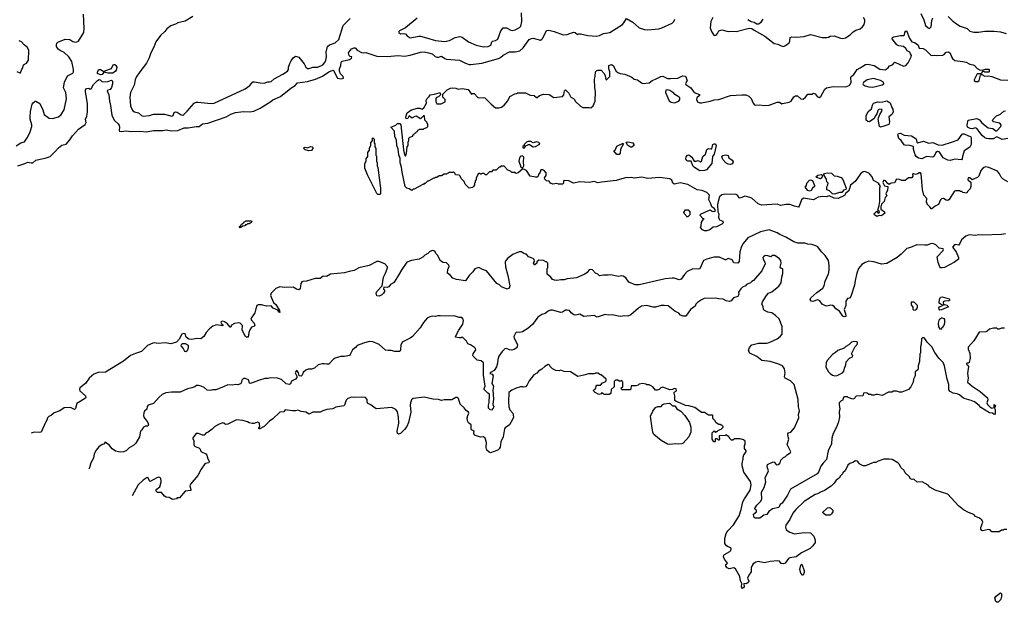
# Model space of a CAD drawing. Extents: x 1966327 to 2147849, y 395140 to 552178.
# Tile 3 of 256: x 1992530 to 2005002, y 433988 to 441366. Entities that reach past the tile are written whole.
import ezdxf

# ---------------------------------------------------------------- set-up
doc = ezdxf.new("R2010")
doc.units = 0

msp = doc.modelspace()

# ---------------------------------------------------------------- linework, layer by layer
at = {"layer": '0CON20XD'}
for points in [[(1992485, 439771), (1992544, 439805), (1992590, 439820), (1992625, 439871), (1992658, 439935), (1992684, 440015), (1992685, 440035), (1992665, 440105), (1992661, 440135), (1992668, 440205), (1992690, 440295), (1992699, 440315), (1992725, 440334), (1992735, 440333), (1992784, 440305), (1992825, 440225), (1992841, 440165), (1992905, 440120), (1992945, 440116), (1993023, 440137), (1993056, 440165), (1993094, 440225), (1993123, 440365), (1993114, 440445), (1993085, 440505), (1993096, 440575), (1993135, 440657), (1993205, 440690), (1993211, 440705), (1993212, 440735), (1993189, 440835), (1993154, 440895), (1993095, 440950), (1993042, 440975), (1993016, 440995), (1992996, 441025), (1992995, 441050), (1993002, 441068), (1993015, 441081), (1993105, 441120), (1993164, 441114), (1993205, 441091), (1993235, 441082), (1993256, 441084), (1993275, 441096), (1993341, 441205), (1993349, 441255), (1993340, 441435)], [(1994722, 441408), (1994625, 441348), (1994535, 441327), (1994505, 441310), (1994445, 441290), (1994395, 441250), (1994370, 441215), (1994315, 441166), (1994254, 441086), (1994230, 441020), (1994190, 440945), (1994172, 440885), (1994135, 440814), (1994052, 440708), (1994005, 440637), (1993991, 440605), (1993981, 440539), (1993936, 440445), (1993926, 440385), (1993934, 440275), (1993954, 440225), (1993965, 440213), (1993985, 440201), (1994035, 440185), (1994072, 440152), (1994094, 440146), (1994175, 440155), (1994225, 440168), (1994305, 440171), (1994365, 440169), (1994456, 440144), (1994474, 440155), (1994485, 440191), (1994505, 440199), (1994525, 440196), (1994575, 440161), (1994595, 440157), (1994611, 440165), (1994653, 440207), (1994740, 440310), (1994765, 440322), (1994786, 440324), (1994955, 440304), (1994995, 440308), (1995388, 440492), (1995445, 440534), (1995485, 440578), (1995505, 440581), (1995575, 440566), (1995625, 440563), (1995675, 440578), (1995695, 440578), (1995715, 440585), (1995752, 440618), (1995863, 440675), (1995923, 440715), (1995935, 440735), (1995936, 440765), (1995950, 440810), (1995968, 440845), (1995995, 440884), (1996024, 440904), (1996055, 440898), (1996065, 440890), (1996135, 440807), (1996155, 440765), (1996175, 440750), (1996195, 440750), (1996245, 440766), (1996305, 440765), (1996371, 440795), (1996396, 440824), (1996409, 440855), (1996415, 440895), (1996413, 440957), (1996430, 441025), (1996455, 441048), (1996526, 441074), (1996572, 441115), (1996628, 441295), (1996715, 441380)], [(1996447, 440705), (1996495, 440726), (1996504, 440724), (1996555, 440628), (1996604, 440616), (1996632, 440625), (1996629, 440645), (1996595, 440680), (1996580, 440715), (1996579, 440745), (1996596, 440785), (1996602, 440828), (1996615, 440842), (1996708, 440862), (1996735, 440880), (1996738, 440898), (1996715, 440902), (1996705, 440912), (1996697, 440945), (1996735, 440998), (1996765, 441012), (1996781, 441011), (1996805, 440980), (1996860, 440950), (1996885, 440946), (1996915, 440952), (1997053, 440903), (1997185, 440901), (1997325, 440911), (1997406, 440906), (1997475, 440917), (1997605, 440955), (1997655, 440958), (1997707, 440947), (1997755, 440932), (1997792, 440902), (1997815, 440893), (1997835, 440892), (1997875, 440904), (1997915, 440875), (1997935, 440868), (1998102, 440855), (1998175, 440816), (1998225, 440799), (1998245, 440797), (1998385, 440817), (1998595, 440875), (1998622, 440888), (1998655, 440918), (1998735, 440959), (1998805, 440959), (1998866, 440974), (1998908, 441012), (1998985, 441115), (1999011, 441129), (1999035, 441133), (1999125, 441109), (1999145, 441119), (1999157, 441133), (1999205, 441230), (1999232, 441232), (1999298, 441218), (1999415, 441176), (1999465, 441177), (1999545, 441209), (1999564, 441204), (1999595, 441178), (1999613, 441187), (1999635, 441189), (1999725, 441168), (1999835, 441159), (1999875, 441168), (1999925, 441192), (2000007, 441203), (2000165, 441307), (2000184, 441326), (2000215, 441381), (2000296, 441335), (2000376, 441265), (2000443, 441243), (2000485, 441239), (2000625, 441251), (2000665, 441262), (2000795, 441323), (2000815, 441344), (2000830, 441375)], [(1997564, 441386), (1997415, 441262), (1997343, 441225), (1997334, 441215), (1997334, 441205), (1997355, 441188), (1997395, 441191), (1997415, 441186), (1997440, 441160), (1997475, 441135), (1997585, 441159), (1997609, 441159), (1997685, 441136), (1997795, 441102), (1997915, 441089), (1997975, 441103), (1998045, 441142), (1998106, 441154), (1998135, 441145), (1998217, 441087), (1998312, 441042), (1998403, 441023), (1998465, 441026), (1998499, 441045), (1998509, 441085), (1998517, 441093), (1998558, 441102), (1998585, 441119), (1998625, 441225), (1998655, 441264), (1998695, 441264), (1998750, 441235), (1998775, 441231), (1998805, 441237), (1998863, 441267), (1998876, 441285), (1998891, 441345), (1998888, 441455)], [(2001308, 441395), (2001284, 441345), (2001278, 441262), (2001291, 441215), (2001321, 441171), (2001335, 441166), (2001350, 441170), (2001369, 441191), (2001384, 441226), (2001425, 441237), (2001505, 441216), (2001555, 441222), (2001605, 441218), (2001772, 441258), (2001805, 441255), (2001835, 441235), (2001968, 441158), (2002085, 441063), (2002135, 441056), (2002175, 441034), (2002205, 441029), (2002232, 441038), (2002275, 441075), (2002287, 441095), (2002288, 441142), (2002309, 441151), (2002365, 441146), (2002465, 441154), (2002545, 441181), (2002695, 441142), (2002755, 441139), (2002776, 441144), (2002795, 441159), (2002845, 441164), (2002925, 441131), (2002955, 441129), (2002992, 441138), (2003050, 441175), (2003088, 441212), (2003122, 441235), (2003175, 441251), (2003206, 441274), (2003228, 441305), (2003237, 441343), (2003236, 441366), (2003219, 441395)], [(2001755, 441369), (2001795, 441344), (2001834, 441334), (2001865, 441316), (2001890, 441315), (2001923, 441337), (2001947, 441373)], [(2003944, 441446), (2003981, 441365), (2004004, 441295), (2004035, 441262), (2004055, 441256), (2004074, 441276), (2004084, 441355), (2004095, 441390)], [(2004291, 441405), (2004339, 441355), (2004382, 441322), (2004443, 441283), (2004532, 441255), (2004565, 441221), (2004615, 441208), (2004675, 441208), (2004755, 441223), (2004875, 441222), (2004955, 441212), (2005027, 441193)], [(1997958, 439422), (1997945, 439420), (1997935, 439410), (1997905, 439410), (1997875, 439390), (1997845, 439390), (1997815, 439370), (1997795, 439370), (1997785, 439360), (1997775, 439360), (1997705, 439320), (1997695, 439320), (1997665, 439290), (1997655, 439290), (1997645, 439280), (1997635, 439280), (1997525, 439220), (1997515, 439220), (1997497, 439203), (1997464, 439224), (1997435, 439235), (1997412, 439255), (1997373, 439435), (1997367, 439497), (1997351, 439555), (1997348, 439608), (1997332, 439655), (1997326, 439726), (1997307, 439775), (1997303, 439845), (1997283, 439885), (1997278, 439955), (1997230, 440005), (1997295, 440030), (1997315, 440050), (1997345, 440050), (1997357, 440037), (1997393, 439717), (1997403, 439653), (1997415, 439640), (1997430, 439675), (1997440, 439755), (1997450, 439775), (1997450, 439815), (1997460, 439835), (1997460, 439865), (1997472, 439878), (1997508, 439892), (1997512, 439908), (1997528, 439912), (1997532, 439928), (1997548, 439932), (1997552, 439948), (1997568, 439952), (1997572, 439968), (1997585, 439970), (1997595, 439980), (1997645, 439980), (1997655, 439990), (1997688, 440002), (1997700, 440015), (1997700, 440045), (1997690, 440055), (1997688, 440068), (1997660, 440095), (1997658, 440148), (1997645, 440150), (1997605, 440110), (1997554, 440144), (1997535, 440141), (1997505, 440122), (1997495, 440122), (1997465, 440150), (1997448, 440115), (1997425, 440110), (1997420, 440135), (1997440, 440185), (1997485, 440222), (1997565, 440248), (1997597, 440247), (1997628, 440232), (1997648, 440252), (1997682, 440308), (1997680, 440345), (1997688, 440365), (1997716, 440394), (1997728, 440415), (1997785, 440422), (1997845, 440442), (1997855, 440440), (1997860, 440415), (1997835, 440390), (1997811, 440379), (1997803, 440367), (1997800, 440325), (1997815, 440300), (1997867, 440303), (1997920, 440325), (1997920, 440355), (1997890, 440385), (1997890, 440425), (1997945, 440477), (1997985, 440498), (1998015, 440502), (1998055, 440500), (1998085, 440488), (1998135, 440497), (1998212, 440482), (1998252, 440422), (1998265, 440430), (1998285, 440430), (1998335, 440383), (1998355, 440378), (1998405, 440382), (1998420, 440375), (1998500, 440295), (1998555, 440250), (1998605, 440250), (1998635, 440260), (1998666, 440284), (1998715, 440340), (1998740, 440395), (1998803, 440427), (1998825, 440430), (1998835, 440440), (1998935, 440440), (1998995, 440409), (1999045, 440407), (1999075, 440382), (1999085, 440380), (1999115, 440407), (1999165, 440422), (1999237, 440417), (1999295, 440380), (1999405, 440392), (1999422, 440415), (1999432, 440465), (1999445, 440480), (1999486, 440436), (1999512, 440385), (1999545, 440370), (1999557, 440357), (1999564, 440334), (1999635, 440272), (1999665, 440253), (1999745, 440256), (1999765, 440250), (1999795, 440275), (1999818, 440335), (1999825, 440455), (1999815, 440505), (1999810, 440615), (1999821, 440645), (1999824, 440705), (1999835, 440720), (1999855, 440728), (1999896, 440726), (1999934, 440685), (1999948, 440655), (1999955, 440610), (1999965, 440604), (2000003, 440647), (2000004, 440705), (1999992, 440745), (1999992, 440785), (2000025, 440799), (2000048, 440788), (2000085, 440716), (2000105, 440696), (2000135, 440684), (2000195, 440676), (2000285, 440638), (2000315, 440614), (2000355, 440604), (2000405, 440566), (2000425, 440559), (2000502, 440568), (2000540, 440595), (2000585, 440612), (2000651, 440649), (2000675, 440650), (2000735, 440620), (2000775, 440620), (2000866, 440624), (2000925, 440656), (2000962, 440652), (2000983, 440595), (2000965, 440560), (2000967, 440545), (2001033, 440503), (2001075, 440444), (2001139, 440419), (2001142, 440405), (2001106, 440375), (2001102, 440355), (2001117, 440327), (2001145, 440314), (2001167, 440313), (2001275, 440334), (2001325, 440352), (2001385, 440357), (2001535, 440407), (2001676, 440416), (2001726, 440416), (2001765, 440398), (2001795, 440368), (2001819, 440309), (2001837, 440287), (2001855, 440282), (2001905, 440288), (2001958, 440278), (2002025, 440285), (2002125, 440321), (2002155, 440322), (2002185, 440300), (2002194, 440306), (2002275, 440320), (2002300, 440335), (2002335, 440388), (2002357, 440403), (2002381, 440401), (2002424, 440364), (2002455, 440362), (2002484, 440385), (2002515, 440423), (2002565, 440423), (2002585, 440438), (2002605, 440428), (2002633, 440393), (2002655, 440383), (2002678, 440395), (2002728, 440485), (2002748, 440502), (2002835, 440519), (2002995, 440518), (2003035, 440532), (2003048, 440545), (2003062, 440575), (2003058, 440635), (2003062, 440645), (2003096, 440674), (2003136, 440734), (2003175, 440756), (2003245, 440800), (2003275, 440804), (2003352, 440785), (2003425, 440741), (2003493, 440733), (2003530, 440755), (2003549, 440781), (2003587, 440795), (2003615, 440828), (2003725, 440778), (2003756, 440785), (2003785, 440819), (2003823, 440895), (2003824, 440915), (2003815, 440934), (2003804, 440954), (2003773, 440973), (2003755, 441000), (2003726, 441026), (2003665, 441036), (2003639, 441049), (2003582, 441125), (2003585, 441139), (2003602, 441148), (2003685, 441166), (2003725, 441166), (2003736, 441175), (2003740, 441205), (2003754, 441226), (2003765, 441220), (2003798, 441135), (2003829, 441085), (2003865, 441077), (2003887, 441065), (2003909, 441045), (2003925, 441007), (2003975, 441001), (2004004, 440985), (2004075, 440914), (2004115, 440917), (2004145, 440911), (2004222, 440918), (2004238, 440925), (2004266, 440955), (2004295, 440958), (2004315, 440944), (2004331, 440895), (2004344, 440875), (2004375, 440849), (2004475, 440838), (2004517, 440827), (2004565, 440804), (2004606, 440796), (2004624, 440785), (2004658, 440748), (2004695, 440727), (2004735, 440730), (2004765, 440742), (2004805, 440740), (2004810, 440735), (2004810, 440705), (2004805, 440702), (2004755, 440700), (2004745, 440710), (2004725, 440710), (2004708, 440682), (2004668, 440682), (2004655, 440672), (2004620, 440605), (2004620, 440595), (2004635, 440582), (2004665, 440583), (2004684, 440595), (2004698, 440662), (2004705, 440672), (2004715, 440673), (2004755, 440652), (2004795, 440657), (2004845, 440646), (2004955, 440606), (2005045, 440602)], [(1992495, 440712), (1992533, 440693), (1992540, 440695), (1992558, 440742), (1992570, 440755), (1992578, 440795), (1992615, 440818), (1992642, 440855), (1992648, 440975), (1992630, 441015), (1992588, 441048), (1992555, 441088), (1992525, 441098)], [(1993555, 440670), (1993518, 440685), (1993515, 440708), (1993533, 440737), (1993555, 440736), (1993595, 440710), (1993620, 440725), (1993692, 440748), (1993715, 440793), (1993725, 440800), (1993735, 440800), (1993750, 440785), (1993759, 440765), (1993752, 440728), (1993744, 440716), (1993710, 440690), (1993645, 440689), (1993595, 440700), (1993575, 440674), (1993555, 440670)], [(1992506, 439515), (1992595, 439545), (1992635, 439562), (1992675, 439552), (1992695, 439554), (1992735, 439586), (1992865, 439616), (1992915, 439636), (1992985, 439701), (1993020, 439745), (1993065, 439777), (1993118, 439792), (1993167, 439843), (1993199, 439895), (1993275, 439980), (1993360, 440040), (1993372, 440065), (1993364, 440105), (1993381, 440145), (1993391, 440195), (1993391, 440305), (1993362, 440452), (1993363, 440477), (1993375, 440494), (1993405, 440500), (1993425, 440488), (1993435, 440490), (1993464, 440546), (1993514, 440596), (1993535, 440608), (1993548, 440605), (1993575, 440578), (1993645, 440583), (1993695, 440602), (1993705, 440590), (1993706, 440556), (1993694, 440506), (1993677, 440483), (1993646, 440474), (1993637, 440465), (1993661, 440415), (1993666, 440335), (1993681, 440281), (1993699, 440159), (1993729, 440095), (1993778, 440048), (1993791, 440025), (1993796, 440005), (1993790, 439965), (1993795, 439954), (1993815, 439951), (1993885, 439960), (1993935, 439952), (1994055, 439956), (1994135, 439948), (1994225, 439962), (1994345, 439964), (1994385, 439971), (1994455, 439960), (1994535, 439962), (1994615, 439998), (1994665, 439995), (1994765, 440014), (1994805, 440012), (1994844, 440046), (1994915, 440056), (1995147, 440135), (1995205, 440171), (1995265, 440192), (1995365, 440204), (1995445, 440199), (1995495, 440206), (1995575, 440246), (1995710, 440330), (1995735, 440352), (1995835, 440392), (1995965, 440501), (1996019, 440535), (1996049, 440565), (1996175, 440582), (1996276, 440614), (1996365, 440651), (1996447, 440705)], [(2003335, 440513), (2003455, 440541), (2003474, 440555), (2003473, 440575), (2003435, 440598), (2003345, 440620), (2003265, 440604), (2003218, 440572), (2003208, 440555), (2003213, 440545), (2003240, 440530), (2003284, 440516), (2003335, 440513)], [(2000825, 440315), (2000881, 440335), (2000892, 440355), (2000890, 440375), (2000872, 440395), (2000829, 440419), (2000815, 440437), (2000765, 440470), (2000735, 440478), (2000714, 440476), (2000711, 440445), (2000758, 440338), (2000783, 440323), (2000825, 440315)], [(2003435, 440007), (2003422, 440015), (2003405, 440105), (2003406, 440125), (2003423, 440167), (2003456, 440215), (2003449, 440229), (2003425, 440234), (2003403, 440225), (2003387, 440173), (2003365, 440145), (2003355, 440115), (2003295, 440072), (2003275, 440076), (2003252, 440092), (2003252, 440148), (2003278, 440205), (2003321, 440239), (2003331, 440285), (2003345, 440308), (2003395, 440328), (2003425, 440322), (2003465, 440325), (2003515, 440340), (2003556, 440315), (2003575, 440255), (2003589, 440235), (2003592, 440195), (2003575, 440167), (2003539, 440135), (2003548, 440072), (2003541, 440039), (2003465, 440012), (2003435, 440007)], [(2004975, 439849), (2004905, 439882), (2004862, 439858), (2004805, 439856), (2004775, 439862), (2004755, 439870), (2004719, 439899), (2004655, 439989), (2004635, 439997), (2004595, 439985), (2004569, 439989), (2004537, 440007), (2004531, 440035), (2004545, 440095), (2004655, 440114), (2004687, 440097), (2004715, 440061), (2004797, 439997), (2004857, 439987), (2004895, 439961), (2004905, 439961), (2004958, 440015), (2004962, 440035), (2004943, 440055), (2004864, 440074), (2004854, 440085), (2004860, 440105), (2004901, 440149), (2004955, 440171), (2004995, 440208), (2005015, 440212)], [(1997095, 439154), (1997065, 439154), (1997052, 439165), (1996935, 439400), (1996900, 439485), (1996900, 439545), (1996920, 439575), (1996920, 439605), (1996940, 439635), (1996940, 439685), (1996960, 439715), (1996960, 439745), (1996980, 439775), (1996980, 439805), (1997000, 439835), (1997000, 439865), (1997005, 439870), (1997020, 439855), (1997020, 439805), (1997030, 439795), (1997030, 439755), (1997040, 439735), (1997040, 439655), (1997050, 439635), (1997050, 439575), (1997060, 439555), (1997060, 439515), (1997068, 439495), (1997100, 439235), (1997102, 439165), (1997095, 439154)], [(2004315, 439584), (2004285, 439586), (2004227, 439617), (2004195, 439673), (2004175, 439691), (2004155, 439696), (2004135, 439684), (2004112, 439638), (2004095, 439626), (2004015, 439632), (2003955, 439604), (2003915, 439613), (2003886, 439635), (2003874, 439655), (2003852, 439725), (2003850, 439760), (2003805, 439775), (2003745, 439777), (2003732, 439782), (2003695, 439836), (2003665, 439864), (2003651, 439909), (2003660, 439925), (2003685, 439928), (2003735, 439905), (2003826, 439896), (2003885, 439856), (2003894, 439814), (2003905, 439809), (2003978, 439828), (2004045, 439804), (2004095, 439811), (2004165, 439781), (2004215, 439779), (2004345, 439819), (2004415, 439844), (2004468, 439915), (2004478, 439922), (2004495, 439923), (2004576, 439885), (2004582, 439865), (2004583, 439785), (2004566, 439754), (2004493, 439705), (2004470, 439635), (2004467, 439603), (2004459, 439591), (2004375, 439600), (2004315, 439584)], [(2005045, 439861), (2004975, 439849)], [(1996187, 439707), (1996148, 439718), (1996130, 439735), (1996130, 439745), (1996145, 439752), (1996175, 439742), (1996215, 439760), (1996235, 439758), (1996248, 439745), (1996225, 439708), (1996187, 439707)], [(1998925, 439742), (1998942, 439768), (1998973, 439787), (1998987, 439787), (1999035, 439758), (1999065, 439760), (1999110, 439785), (1999117, 439797), (1999105, 439810), (1999078, 439818), (1999035, 439808), (1999005, 439822), (1998968, 439822), (1998950, 439815), (1998920, 439785), (1998918, 439772), (1998905, 439760), (1998905, 439742), (1998925, 439742)], [(2000095, 439658), (2000054, 439705), (2000076, 439724), (2000092, 439765), (2000175, 439803), (2000180, 439795), (2000142, 439725), (2000137, 439675), (2000125, 439660), (2000095, 439658)], [(2000285, 439751), (2000265, 439754), (2000229, 439779), (2000212, 439815), (2000235, 439819), (2000297, 439805), (2000310, 439785), (2000310, 439775), (2000285, 439751)], [(2001145, 439452), (2001076, 439495), (2001057, 439517), (2001035, 439575), (2000993, 439573), (2000975, 439583), (2000968, 439605), (2000970, 439630), (2000989, 439651), (2001005, 439653), (2001042, 439625), (2001073, 439575), (2001097, 439573), (2001125, 439583), (2001155, 439568), (2001165, 439575), (2001185, 439635), (2001215, 439665), (2001235, 439724), (2001255, 439736), (2001285, 439729), (2001295, 439732), (2001308, 439785), (2001325, 439796), (2001345, 439796), (2001354, 439775), (2001326, 439665), (2001305, 439635), (2001296, 439545), (2001228, 439465), (2001205, 439455), (2001145, 439452)], [(1998905, 439490), (1998917, 439515), (1998910, 439565), (1998917, 439625), (1998905, 439640), (1998895, 439642), (1998870, 439635), (1998870, 439625), (1998860, 439615), (1998852, 439575), (1998878, 439505), (1998895, 439490), (1998905, 439490)], [(2001535, 439534), (2001505, 439535), (2001475, 439555), (2001436, 439595), (2001425, 439636), (2001436, 439645), (2001475, 439654), (2001505, 439647), (2001514, 439615), (2001556, 439586), (2001567, 439565), (2001557, 439543), (2001535, 439534)], [(2005045, 439312), (2004985, 439348), (2004961, 439371), (2004940, 439415), (2004915, 439449), (2004805, 439495), (2004765, 439501), (2004735, 439489), (2004704, 439455), (2004678, 439385), (2004665, 439372), (2004595, 439337), (2004565, 439364), (2004544, 439365), (2004539, 439349), (2004544, 439334), (2004577, 439307), (2004576, 439255), (2004567, 439223), (2004535, 439190), (2004525, 439170), (2004478, 439178), (2004465, 439190), (2004445, 439190), (2004435, 439200), (2004385, 439198), (2004365, 439190), (2004305, 439088), (2004285, 439078), (2004263, 439083), (2004232, 439102), (2004205, 439098), (2004192, 439085), (2004166, 439024), (2004124, 439006), (2004085, 438972), (2004075, 438970), (2004060, 438995), (2004025, 439030), (2004023, 439043), (2004018, 439055), (2004022, 439102), (2003984, 439145), (2003966, 439215), (2003947, 439415), (2003942, 439425), (2003925, 439428), (2003905, 439414), (2003875, 439404), (2003856, 439416), (2003845, 439416), (2003839, 439405), (2003842, 439385), (2003830, 439365), (2003788, 439362), (2003745, 439332), (2003705, 439328), (2003674, 439344), (2003635, 439348), (2003609, 439301), (2003567, 439295), (2003545, 439281), (2003525, 439291), (2003495, 439327), (2003485, 439332), (2003472, 439328), (2003463, 439305), (2003484, 439264), (2003528, 439255), (2003523, 439205), (2003502, 439165), (2003512, 439135), (2003491, 439115), (2003480, 439065), (2003448, 439032), (2003436, 438995), (2003439, 438969), (2003482, 438935), (2003487, 438915), (2003445, 438882), (2003415, 438886), (2003385, 438874), (2003356, 438895), (2003354, 438905), (2003362, 438918), (2003385, 438942), (2003405, 438917), (2003421, 438925), (2003416, 438946), (2003398, 438955), (2003415, 439012), (2003426, 439066), (2003423, 439145), (2003427, 439243), (2003432, 439255), (2003406, 439296), (2003345, 439330), (2003328, 439378), (2003299, 439409), (2003285, 439422), (2003235, 439443), (2003215, 439438), (2003180, 439415), (2003111, 439319), (2003055, 439270), (2003031, 439199), (2002995, 439168), (2002979, 439141), (2002897, 439103), (2002845, 439106), (2002785, 439134), (2002745, 439125), (2002705, 439129), (2002645, 439119), (2002585, 439086), (2002458, 439105), (2002432, 439085), (2002405, 439003), (2002395, 438992), (2002345, 439003), (2002285, 439025), (2002235, 439026), (2002165, 439015), (2002125, 439031), (2001925, 439018), (2001885, 439034), (2001805, 439105), (2001765, 439121), (2001715, 439132), (2001658, 439108), (2001645, 439112), (2001623, 439145), (2001605, 439154), (2001465, 439158), (2001425, 439150), (2001396, 439125), (2001378, 439065), (2001370, 439025), (2001371, 438935), (2001387, 438907), (2001383, 438865), (2001391, 438841), (2001395, 438834), (2001437, 438817), (2001441, 438795), (2001425, 438779), (2001358, 438745), (2001315, 438739), (2001270, 438705), (2001232, 438692), (2001205, 438694), (2001178, 438705), (2001152, 438735), (2001163, 438757), (2001166, 438804), (2001190, 438840), (2001200, 438845), (2001185, 438850), (2001150, 438885), (2001152, 438905), (2001275, 438957), (2001300, 438940), (2001324, 438936), (2001338, 438942), (2001342, 438955), (2001327, 438977), (2001295, 438998), (2001286, 439035), (2001261, 439085), (2001266, 439145), (2001235, 439177), (2001175, 439205), (2001113, 439213), (2000995, 439278), (2000895, 439299), (2000824, 439284), (2000805, 439296), (2000789, 439335), (2000765, 439353), (2000635, 439368), (2000485, 439357), (2000405, 439373), (2000315, 439359), (2000285, 439368), (2000245, 439363), (2000217, 439367), (2000085, 439328), (1999898, 439308), (1999855, 439301), (1999805, 439316), (1999745, 439303), (1999625, 439314), (1999546, 439296), (1999485, 439327), (1999425, 439330), (1999420, 439325), (1999420, 439295), (1999405, 439282), (1999355, 439283), (1999335, 439292), (1999285, 439284), (1999252, 439295), (1999235, 439320), (1999205, 439327), (1999183, 439345), (1999177, 439365), (1999198, 439395), (1999200, 439425), (1999172, 439455), (1999155, 439464), (1999132, 439465), (1999124, 439435), (1999103, 439405), (1999098, 439385), (1999085, 439373), (1999065, 439372), (1998996, 439386), (1998948, 439458), (1998925, 439470), (1998898, 439472), (1998845, 439428), (1998815, 439420), (1998805, 439430), (1998762, 439432), (1998745, 439450), (1998715, 439460), (1998665, 439510), (1998625, 439510), (1998615, 439500), (1998605, 439500), (1998565, 439460), (1998525, 439460), (1998505, 439440), (1998482, 439438), (1998445, 439400), (1998432, 439402), (1998415, 439420), (1998385, 439420), (1998375, 439410), (1998365, 439410), (1998355, 439420), (1998342, 439418), (1998310, 439365), (1998310, 439335), (1998300, 439325), (1998300, 439305), (1998290, 439295), (1998290, 439275), (1998278, 439255), (1998265, 439243), (1998225, 439232), (1998172, 439282), (1998158, 439318), (1998120, 439355), (1998110, 439385), (1998098, 439398), (1998052, 439402), (1998048, 439418), (1998025, 439440), (1998015, 439430), (1997965, 439430), (1997958, 439422)], [(2002675, 439353), (2002626, 439366), (2002616, 439375), (2002641, 439399), (2002688, 439408), (2002699, 439395), (2002690, 439365), (2002675, 439353)], [(2002845, 439157), (2002825, 439163), (2002789, 439199), (2002753, 439213), (2002752, 439248), (2002767, 439275), (2002769, 439295), (2002754, 439315), (2002750, 439345), (2002718, 439395), (2002715, 439405), (2002723, 439417), (2002757, 439427), (2002813, 439423), (2002845, 439388), (2002885, 439385), (2002936, 439366), (2002955, 439344), (2002999, 439235), (2002995, 439216), (2002964, 439206), (2002945, 439176), (2002915, 439179), (2002865, 439163), (2002845, 439157)], [(2002535, 439197), (2002515, 439205), (2002480, 439245), (2002494, 439266), (2002502, 439295), (2002535, 439335), (2002545, 439338), (2002571, 439331), (2002599, 439265), (2002597, 439253), (2002573, 439235), (2002555, 439202), (2002535, 439197)], [(2000995, 438870), (2000985, 438870), (2000945, 438910), (2000942, 438925), (2000963, 438957), (2000997, 438957), (2001020, 438935), (2001020, 438895), (2000995, 438870)], [(1995325, 438730), (1995312, 438748), (1995328, 438752), (1995332, 438768), (1995348, 438772), (1995352, 438788), (1995368, 438792), (1995372, 438808), (1995385, 438810), (1995395, 438820), (1995468, 438818), (1995470, 438805), (1995455, 438790), (1995445, 438790), (1995435, 438780), (1995415, 438780), (1995405, 438770), (1995392, 438768), (1995380, 438755), (1995355, 438750), (1995325, 438730)], [(2005015, 438656), (2004965, 438646), (2004725, 438636), (2004675, 438641), (2004635, 438633), (2004555, 438640), (2004515, 438626), (2004461, 438579), (2004436, 438524), (2004425, 438511), (2004385, 438521), (2004372, 438515), (2004344, 438485), (2004391, 438425), (2004422, 438355), (2004420, 438335), (2004370, 438295), (2004245, 438230), (2004216, 438224), (2004195, 438226), (2004185, 438235), (2004165, 438290), (2004151, 438365), (2004227, 438443), (2004230, 438455), (2004225, 438465), (2004175, 438475), (2004135, 438516), (2004095, 438534), (2004065, 438529), (2004025, 438512), (2003995, 438513), (2003894, 438516), (2003815, 438481), (2003765, 438470), (2003695, 438396), (2003645, 438353), (2003515, 438278), (2003445, 438269), (2003349, 438299), (2003285, 438307), (2003239, 438291), (2003196, 438265), (2003156, 438215), (2003132, 438155), (2003112, 438065), (2003106, 438005), (2003059, 437861), (2003041, 437839), (2003016, 437834), (2002995, 437801), (2002993, 437747), (2002974, 437695), (2002994, 437625), (2002993, 437607), (2002975, 437603), (2002955, 437613), (2002916, 437675), (2002868, 437705), (2002846, 437735), (2002825, 437747), (2002805, 437750), (2002755, 437739), (2002735, 437742), (2002696, 437766), (2002665, 437805), (2002646, 437816), (2002635, 437818), (2002575, 437798), (2002554, 437804), (2002541, 437825), (2002550, 437845), (2002625, 437912), (2002705, 437966), (2002720, 437995), (2002733, 438055), (2002773, 438147), (2002784, 438195), (2002785, 438255), (2002774, 438315), (2002732, 438382), (2002685, 438426), (2002638, 438488), (2002615, 438504), (2002565, 438518), (2002515, 438522), (2002477, 438537), (2002385, 438536), (2002337, 438555), (2002235, 438614), (2002158, 438648), (2002125, 438668), (2002025, 438706), (2001915, 438681), (2001755, 438602), (2001695, 438534), (2001671, 438495), (2001650, 438425), (2001642, 438305), (2001625, 438284), (2001577, 438287), (2001555, 438325), (2001505, 438343), (2001475, 438326), (2001465, 438326), (2001395, 438361), (2001322, 438358), (2001235, 438335), (2001191, 438315), (2001145, 438210), (2001125, 438206), (2001055, 438211), (2000985, 438177), (2000950, 438140), (2000910, 438080), (2000885, 438074), (2000820, 438095), (2000793, 438093), (2000705, 438084), (2000375, 438008), (2000325, 438010), (2000245, 438043), (2000206, 438096), (2000175, 438120), (2000155, 438123), (2000115, 438114), (2000015, 438137), (1999985, 438130), (1999927, 438133), (1999875, 438123), (1999855, 438142), (1999825, 438158), (1999785, 438198), (1999755, 438202), (1999745, 438200), (1999717, 438163), (1999688, 438142), (1999585, 438097), (1999465, 438086), (1999425, 438073), (1999385, 438073), (1999335, 438063), (1999305, 438068), (1999280, 438075), (1999256, 438106), (1999210, 438145), (1999210, 438215), (1999220, 438225), (1999220, 438285), (1999205, 438300), (1999195, 438300), (1999165, 438318), (1999105, 438320), (1999082, 438298), (1999080, 438285), (1999055, 438260), (1999045, 438260), (1999040, 438285), (1999050, 438305), (1999048, 438328), (1999032, 438342), (1998975, 438362), (1998950, 438395), (1998938, 438398), (1998914, 438404), (1998886, 438426), (1998855, 438428), (1998775, 438391), (1998712, 438345), (1998687, 438315), (1998681, 438295), (1998682, 438238), (1998713, 438125), (1998738, 437995), (1998728, 437965), (1998705, 437955), (1998633, 437983), (1998607, 438007), (1998575, 438026), (1998445, 438188), (1998392, 438202), (1998345, 438227), (1998295, 438212), (1998268, 438172), (1998222, 438125), (1998175, 438060), (1998065, 438077), (1998015, 438093), (1997985, 438128), (1997948, 438155), (1997953, 438207), (1997970, 438235), (1997968, 438258), (1997937, 438287), (1997893, 438293), (1997861, 438311), (1997822, 438385), (1997802, 438405), (1997792, 438425), (1997775, 438440), (1997755, 438442), (1997745, 438438), (1997720, 438425), (1997700, 438405), (1997660, 438385), (1997635, 438358), (1997590, 438335), (1997495, 438316), (1997432, 438295), (1997369, 438205), (1997330, 438130), (1997283, 438055), (1997264, 438035), (1997228, 438012), (1997205, 437983), (1997185, 437977), (1997142, 437978), (1997140, 437955), (1997150, 437945), (1997150, 437925), (1997140, 437905), (1997118, 437882), (1997085, 437867), (1997055, 437868), (1997047, 437905), (1997052, 437925), (1997122, 437998), (1997138, 438105), (1997164, 438155), (1997187, 438225), (1997187, 438235), (1997155, 438273), (1997080, 438305), (1997055, 438306), (1996955, 438254), (1996826, 438226), (1996765, 438191), (1996704, 438176), (1996645, 438159), (1996465, 438142), (1996415, 438116), (1996375, 438120), (1996335, 438087), (1996273, 438087), (1996165, 438054), (1996115, 438050), (1996104, 438045), (1996091, 438025), (1996083, 437957), (1996065, 437946), (1996035, 437954), (1995995, 437978), (1995885, 437975), (1995825, 437982), (1995775, 437961), (1995716, 437905), (1995707, 437873), (1995746, 437786), (1995775, 437760), (1995822, 437685), (1995825, 437660), (1995815, 437662), (1995799, 437689), (1995740, 437715), (1995715, 437744), (1995655, 437740), (1995595, 437755), (1995553, 437757), (1995532, 437745), (1995523, 437703), (1995509, 437655), (1995485, 437615), (1995465, 437593), (1995459, 437575), (1995465, 437561), (1995501, 437525), (1995507, 437495), (1995495, 437481), (1995465, 437472), (1995445, 437440), (1995434, 437405), (1995425, 437344), (1995402, 437345), (1995390, 437355), (1995349, 437435), (1995354, 437495), (1995325, 437523), (1995305, 437529), (1995253, 437517), (1995214, 437496), (1995205, 437472), (1995195, 437472), (1995161, 437515), (1995125, 437542), (1995105, 437550), (1995085, 437546), (1995079, 437535), (1995092, 437512), (1995105, 437502), (1995105, 437491), (1995025, 437501), (1994975, 437486), (1994935, 437453), (1994894, 437405), (1994863, 437355), (1994825, 437325), (1994779, 437329), (1994705, 437316), (1994671, 437321), (1994638, 437345), (1994625, 437390), (1994605, 437394), (1994584, 437386), (1994549, 437321), (1994515, 437283), (1994445, 437261), (1994375, 437275), (1994285, 437267), (1994235, 437275), (1994215, 437271), (1994150, 437240), (1994075, 437165), (1993999, 437141), (1993935, 437113), (1993845, 437041), (1993616, 436904), (1993525, 436897), (1993471, 436879), (1993410, 436825), (1993365, 436761), (1993294, 436705), (1993287, 436685), (1993294, 436665), (1993362, 436605), (1993370, 436585), (1993363, 436575), (1993298, 436532), (1993254, 436505), (1993236, 436444), (1993225, 436432), (1993175, 436456), (1993095, 436450), (1993037, 436413), (1992965, 436386), (1992935, 436360), (1992898, 436342), (1992884, 436325), (1992876, 436295), (1992856, 436264), (1992801, 436145), (1992783, 436137), (1992715, 436141), (1992674, 436130)], [(2005005, 437458), (2004965, 437458), (2004935, 437448), (2004918, 437448), (2004905, 437458), (2004865, 437460), (2004813, 437447), (2004785, 437420), (2004767, 437413), (2004685, 437408), (2004615, 437298), (2004545, 437218), (2004544, 437195), (2004563, 437143), (2004569, 437085), (2004556, 437024), (2004545, 437016), (2004528, 437015), (2004522, 437005), (2004545, 436988), (2004549, 436975), (2004534, 436885), (2004544, 436825), (2004536, 436775), (2004595, 436726), (2004696, 436656), (2004787, 436577), (2004794, 436554), (2004781, 436515), (2004788, 436492), (2004825, 436454), (2004845, 436446), (2004872, 436455), (2004872, 436495), (2004887, 436485), (2004889, 436475), (2004878, 436445), (2004886, 436425), (2004885, 436370), (2004875, 436368), (2004853, 436383), (2004815, 436387), (2004706, 436455), (2004682, 436482), (2004625, 436526), (2004582, 436545), (2004495, 436570), (2004466, 436586), (2004434, 436615), (2004405, 436627), (2004355, 436635), (2004316, 436656), (2004299, 436679), (2004299, 436745), (2004276, 436815), (2004244, 436985), (2004225, 437024), (2004171, 437081), (2004120, 437150), (2004082, 437225), (2004025, 437282), (2004005, 437318), (2003985, 437338), (2003965, 437338), (2003952, 437325), (2003948, 437255), (2003938, 437225), (2003938, 437145), (2003930, 437135), (2003927, 437037), (2003912, 436985), (2003910, 436945), (2003905, 436932), (2003872, 436905), (2003872, 436858), (2003852, 436815), (2003848, 436775), (2003818, 436715), (2003790, 436685), (2003702, 436648), (2003675, 436648), (2003635, 436662), (2003598, 436662), (2003575, 436650), (2003535, 436650), (2003455, 436608), (2003395, 436620), (2003375, 436620), (2003355, 436610), (2003325, 436610), (2003315, 436620), (2003285, 436620), (2003265, 436638), (2003228, 436642), (2003220, 436635), (2003208, 436602), (2003125, 436600), (2003112, 436588), (2003105, 436570), (2003085, 436562), (2003025, 436580), (2003015, 436590), (2002978, 436592), (2002965, 436580), (2002950, 436545), (2002935, 436540), (2002910, 436515), (2002908, 436495), (2002920, 436435), (2002911, 436405), (2002914, 436334), (2002901, 436275), (2002880, 436215), (2002834, 436125), (2002819, 436065), (2002813, 435995), (2002770, 435905), (2002750, 435795), (2002709, 435751), (2002679, 435711), (2002649, 435635), (2002632, 435615), (2002295, 435419), (2002255, 435346), (2002189, 435245), (2002163, 435225), (2002145, 435189), (2002066, 435174), (2002021, 435139), (2001995, 435102), (2001955, 435090), (2001905, 435055), (2001845, 435055), (2001833, 435063), (2001823, 435095), (2001826, 435105), (2001861, 435135), (2001861, 435151), (2001844, 435165), (2001841, 435175), (2001865, 435218), (2001915, 435264), (2001930, 435295), (2001928, 435385), (2001958, 435442), (2001972, 435485), (2001983, 435515), (2001972, 435565), (2002014, 435654), (2001996, 435705), (2002004, 435735), (2002075, 435767), (2002085, 435764), (2002115, 435731), (2002145, 435733), (2002162, 435755), (2002173, 435787), (2002205, 435824), (2002232, 435835), (2002250, 435855), (2002294, 435885), (2002296, 435895), (2002251, 435985), (2002274, 436055), (2002262, 436085), (2002260, 436120), (2002267, 436133), (2002297, 436143), (2002342, 436198), (2002400, 436325), (2002396, 436365), (2002407, 436415), (2002396, 436465), (2002392, 436555), (2002338, 436745), (2002293, 436793), (2002235, 436823), (2002225, 436828), (2002217, 436845), (2002224, 436895), (2002216, 436945), (2002191, 436981), (2002135, 437007), (2002035, 437039), (2001931, 437051), (2001865, 437102), (2001778, 437145), (2001761, 437175), (2001773, 437215), (2001802, 437248), (2001888, 437272), (2001995, 437272), (2002025, 437278), (2002124, 437325), (2002163, 437355), (2002186, 437385), (2002189, 437479), (2002148, 437578), (2002105, 437620), (2002055, 437653), (2002005, 437663), (2001964, 437684), (2001952, 437695), (2001948, 437735), (2001932, 437765), (2001938, 437792), (2001988, 437875), (2002015, 437902), (2002055, 437922), (2002124, 437976), (2002145, 437992), (2002176, 438034), (2002183, 438105), (2002198, 438152), (2002195, 438210), (2002169, 438219), (2002161, 438231), (2002176, 438285), (2002173, 438315), (2002155, 438340), (2002095, 438380), (2002065, 438380), (2002045, 438363), (2002008, 438378), (2001975, 438380), (2001955, 438369), (2001945, 438355), (2001946, 438335), (2001969, 438295), (2001974, 438275), (2001930, 438185), (2001825, 438062), (2001805, 438052), (2001785, 438032), (2001735, 438012), (2001723, 437997), (2001685, 437980), (2001665, 437960), (2001633, 437917), (2001638, 437885), (2001625, 437862), (2001570, 437845), (2001540, 437805), (2001515, 437798), (2001480, 437805), (2001439, 437829), (2001385, 437831), (2001345, 437841), (2001200, 437835), (2001165, 437820), (2001115, 437786), (2001096, 437765), (2001085, 437738), (2001028, 437695), (2000966, 437614), (2000934, 437614), (2000902, 437625), (2000878, 437648), (2000828, 437675), (2000745, 437741), (2000695, 437748), (2000655, 437746), (2000584, 437724), (2000555, 437724), (2000475, 437746), (2000405, 437738), (2000367, 437715), (2000270, 437630), (2000235, 437610), (2000195, 437618), (2000135, 437608), (2000035, 437629), (1999985, 437624), (1999945, 437634), (1999845, 437600), (1999805, 437620), (1999675, 437609), (1999625, 437639), (1999575, 437626), (1999548, 437628), (1999515, 437653), (1999495, 437682), (1999465, 437690), (1999445, 437688), (1999406, 437664), (1999385, 437660), (1999279, 437689), (1999255, 437689), (1999223, 437677), (1999186, 437644), (1999145, 437632), (1999095, 437600), (1999025, 437508), (1998965, 437454), (1998897, 437413), (1998864, 437404), (1998825, 437408), (1998812, 437398), (1998790, 437355), (1998794, 437334), (1998835, 437255), (1998833, 437225), (1998820, 437205), (1998795, 437189), (1998765, 437182), (1998735, 437186), (1998695, 437202), (1998675, 437197), (1998642, 437165), (1998598, 437105), (1998587, 437065), (1998584, 437015), (1998568, 436972), (1998538, 436922), (1998495, 436900), (1998486, 436886), (1998516, 436876), (1998528, 436855), (1998511, 436761), (1998531, 436725), (1998522, 436675), (1998530, 436565), (1998523, 436495), (1998534, 436465), (1998529, 436445), (1998505, 436422), (1998485, 436428), (1998468, 436448), (1998467, 436485), (1998477, 436517), (1998481, 436615), (1998479, 436625), (1998458, 436638), (1998415, 436685), (1998415, 436698), (1998428, 436725), (1998404, 436866), (1998405, 437021), (1998375, 437045), (1998323, 437055), (1998272, 437105), (1998269, 437115), (1998276, 437135), (1998306, 437185), (1998303, 437203), (1998291, 437215), (1998239, 437249), (1998205, 437260), (1998190, 437295), (1998145, 437343), (1998135, 437348), (1998121, 437339), (1998095, 437336), (1998052, 437345), (1998051, 437355), (1998094, 437435), (1998145, 437512), (1998153, 437555), (1998147, 437575), (1998130, 437595), (1998095, 437593), (1998045, 437610), (1997855, 437615), (1997825, 437616), (1997795, 437607), (1997755, 437613), (1997725, 437605), (1997692, 437585), (1997645, 437531), (1997604, 437466), (1997504, 437355), (1997477, 437333), (1997375, 437281), (1997356, 437245), (1997354, 437185), (1997345, 437164), (1997283, 437163), (1997235, 437179), (1997196, 437176), (1997163, 437183), (1997084, 437254), (1997005, 437288), (1996955, 437292), (1996885, 437272), (1996805, 437239), (1996785, 437214), (1996746, 437185), (1996718, 437125), (1996706, 437115), (1996645, 437101), (1996595, 437100), (1996525, 437081), (1996500, 437065), (1996445, 437006), (1996415, 437002), (1996385, 437010), (1996362, 437008)], [(2003855, 437690), (2003875, 437692), (2003889, 437701), (2003902, 437718), (2003900, 437745), (2003858, 437788), (2003822, 437788), (2003822, 437755), (2003842, 437725), (2003845, 437700), (2003855, 437690)], [(2004185, 437688), (2004175, 437700), (2004174, 437716), (2004181, 437729), (2004220, 437745), (2004220, 437755), (2004192, 437762), (2004176, 437775), (2004179, 437825), (2004188, 437845), (2004195, 437854), (2004214, 437856), (2004305, 437832), (2004310, 437815), (2004300, 437805), (2004245, 437803), (2004228, 437795), (2004232, 437752), (2004245, 437758), (2004275, 437751), (2004295, 437732), (2004205, 437692), (2004185, 437688)], [(2004195, 437442), (2004172, 437475), (2004169, 437525), (2004180, 437575), (2004205, 437592), (2004215, 437592), (2004235, 437583), (2004245, 437568), (2004243, 437525), (2004235, 437495), (2004195, 437442)], [(1994635, 437159), (1994621, 437165), (1994602, 437205), (1994576, 437235), (1994580, 437255), (1994592, 437265), (1994625, 437266), (1994664, 437244), (1994664, 437205), (1994651, 437175), (1994635, 437159)], [(2002855, 436857), (2002885, 436862), (2002950, 436895), (2002970, 436915), (2002978, 436955), (2002996, 436994), (2003000, 437035), (2003041, 437079), (2003078, 437095), (2003082, 437115), (2003072, 437125), (2003072, 437145), (2003113, 437227), (2003138, 437255), (2003142, 437275), (2003137, 437287), (2003097, 437293), (2003065, 437282), (2003033, 437247), (2002995, 437227), (2002972, 437205), (2002895, 437176), (2002865, 437150), (2002824, 437126), (2002761, 437055), (2002747, 437025), (2002742, 436965), (2002775, 436907), (2002794, 436885), (2002825, 436864), (2002855, 436857)], [(1996362, 437008), (1996312, 436995), (1996265, 436954), (1996225, 436940), (1996185, 436940), (1996155, 436928), (1996122, 436898), (1996109, 436865), (1996095, 436853), (1996070, 436855), (1996060, 436895), (1996045, 436918), (1996035, 436922), (1996020, 436895), (1996042, 436852), (1996040, 436835), (1996022, 436815), (1995975, 436789), (1995960, 436755), (1995945, 436746), (1995906, 436755), (1995845, 436808), (1995797, 436827), (1995705, 436833), (1995675, 436824), (1995635, 436821), (1995555, 436799), (1995455, 436758), (1995442, 436765), (1995430, 436805), (1995385, 436822), (1995365, 436822), (1995345, 436800), (1995338, 436785), (1995337, 436763), (1995327, 436753), (1995295, 436743), (1995265, 436748), (1995225, 436737), (1995165, 436742), (1995110, 436715), (1995015, 436680), (1994975, 436680), (1994945, 436670), (1994904, 436674), (1994865, 436708), (1994827, 436727), (1994795, 436732), (1994768, 436732), (1994750, 436715), (1994710, 436705), (1994655, 436691), (1994565, 436650), (1994455, 436650), (1994380, 436640), (1994335, 436619), (1994295, 436587), (1994225, 436508), (1994158, 436485), (1994144, 436466), (1994140, 436435), (1994113, 436407), (1994103, 436387), (1994100, 436355), (1994104, 436335), (1994154, 436265), (1994163, 436235), (1994155, 436220), (1994125, 436220), (1994100, 436205), (1994079, 436171), (1994060, 436155), (1994047, 436085), (1994003, 436005), (1993975, 435977), (1993918, 435945), (1993880, 435905), (1993846, 435894), (1993805, 435891), (1993744, 435904), (1993702, 435932), (1993660, 435985), (1993645, 435990), (1993615, 436018), (1993598, 435992), (1993575, 435987), (1993531, 435959), (1993500, 435915), (1993473, 435867), (1993467, 435815), (1993433, 435755), (1993415, 435690), (1993407, 435673)], [(2000650, 436705), (2000632, 436685), (2000605, 436674), (2000585, 436674), (2000548, 436715), (2000520, 436735), (2000505, 436742), (2000475, 436742), (2000462, 436752), (2000425, 436760), (2000378, 436752), (2000362, 436738), (2000335, 436730), (2000275, 436730), (2000272, 436688), (2000262, 436678), (2000155, 436680), (2000150, 436705), (2000170, 436715), (2000170, 436775), (2000160, 436785), (2000158, 436798), (2000145, 436790), (2000125, 436790), (2000105, 436800), (2000075, 436800), (2000060, 436785), (2000062, 436718), (2000022, 436685), (2000016, 436634), (1999995, 436622), (1999935, 436620), (1999918, 436638), (1999905, 436640), (1999895, 436630), (1999865, 436622), (1999820, 436645), (1999800, 436665), (1999802, 436678), (1999828, 436702), (1999830, 436725), (1999842, 436738), (1999885, 436740), (1999912, 436768), (1999945, 436780), (1999960, 436795), (1999960, 436815), (1999895, 436870), (1999885, 436870), (1999855, 436888), (1999825, 436888), (1999805, 436880), (1999735, 436882), (1999677, 436863), (1999598, 436848), (1999506, 436906), (1999425, 436912), (1999385, 436928), (1999365, 436920), (1999323, 436923), (1999280, 436945), (1999250, 436975), (1999245, 436990), (1999225, 437000), (1999180, 436975), (1999145, 436942), (1999100, 436915), (1999079, 436891), (1999041, 436869), (1998982, 436795), (1998956, 436744), (1998935, 436718), (1998915, 436712), (1998905, 436718), (1998874, 436716), (1998818, 436702), (1998765, 436676), (1998724, 436645), (1998720, 436525), (1998727, 436465), (1998737, 436425), (1998776, 436385), (1998784, 436335), (1998768, 436295), (1998733, 436237), (1998681, 436199), (1998671, 436185), (1998656, 436085), (1998625, 436020), (1998618, 435955), (1998605, 435932), (1998585, 435916), (1998495, 435882), (1998475, 435889), (1998447, 435915), (1998439, 435949), (1998445, 436013), (1998428, 436065), (1998405, 436085), (1998365, 436081), (1998291, 436105), (1998284, 436124), (1998287, 436155), (1998255, 436174), (1998249, 436185), (1998248, 436235), (1998213, 436263), (1998201, 436285), (1998198, 436325), (1998207, 436353), (1998221, 436385), (1998217, 436395), (1998186, 436416), (1998162, 436452), (1998108, 436498), (1998088, 436568), (1998075, 436580), (1998055, 436582), (1998005, 436553), (1997905, 436552), (1997875, 436543), (1997835, 436558), (1997765, 436560), (1997655, 436586), (1997515, 436569), (1997495, 436553), (1997479, 436515), (1997476, 436485), (1997484, 436395), (1997454, 436265), (1997435, 436215), (1997405, 436176), (1997355, 436128), (1997327, 436117), (1997316, 436126), (1997311, 436155), (1997334, 436256), (1997330, 436335), (1997315, 436400), (1997295, 436431), (1997245, 436456), (1997045, 436438), (1996968, 436495), (1996942, 436505), (1996932, 436525), (1996930, 436555), (1996910, 436580), (1996855, 436587), (1996775, 436582), (1996735, 436587), (1996685, 436570), (1996665, 436550), (1996644, 436486), (1996634, 436476), (1996535, 436461), (1996495, 436438), (1996421, 436429), (1996370, 436415), (1996335, 436397), (1996245, 436396), (1996195, 436370), (1996155, 436398), (1996095, 436403), (1996055, 436420), (1996025, 436412), (1995985, 436412), (1995895, 436427), (1995875, 436400), (1995825, 436398), (1995738, 436312), (1995695, 436282), (1995628, 436215), (1995565, 436180), (1995560, 436195), (1995570, 436215), (1995568, 436248), (1995563, 436263), (1995545, 436270), (1995495, 436252), (1995475, 436252), (1995435, 436260), (1995415, 436273), (1995355, 436292), (1995275, 436300), (1995165, 436244), (1995138, 436238), (1995118, 436258), (1995105, 436262), (1995055, 436246), (1995000, 436215), (1994968, 436182), (1994917, 436143), (1994890, 436130), (1994865, 436107), (1994845, 436106), (1994795, 436128), (1994775, 436128), (1994766, 436124), (1994725, 436070), (1994723, 436063), (1994738, 436035), (1994737, 435987), (1994742, 435975), (1994755, 435962), (1994800, 435945), (1994817, 435927), (1994822, 435905), (1994835, 435892), (1994889, 435869), (1994902, 435852), (1994912, 435805), (1994932, 435775), (1994932, 435765), (1994924, 435756), (1994885, 435748), (1994875, 435740), (1994829, 435675), (1994787, 435595), (1994694, 435485), (1994684, 435465), (1994699, 435415), (1994696, 435404), (1994626, 435394), (1994555, 435310), (1994525, 435310), (1994515, 435300), (1994465, 435292), (1994425, 435317), (1994385, 435318), (1994365, 435332), (1994325, 435380), (1994275, 435380), (1994260, 435395), (1994260, 435415), (1994305, 435450), (1994322, 435515), (1994319, 435559), (1994291, 435571), (1994268, 435565), (1994185, 435520), (1994175, 435528), (1994158, 435565), (1994145, 435568), (1994095, 435536), (1994033, 435477), (1993953, 435336)], [(2005035, 434910), (2004995, 434910), (2004985, 434900), (2004965, 434900), (2004935, 434880), (2004845, 434880), (2004824, 434904), (2004805, 434911), (2004725, 434892), (2004715, 434898), (2004704, 434914), (2004704, 434935), (2004729, 435005), (2004715, 435032), (2004678, 435058), (2004637, 435077), (2004615, 435102), (2004550, 435125), (2004485, 435158), (2004420, 435210), (2004286, 435356), (2004125, 435408), (2004060, 435445), (2004035, 435470), (2003962, 435512), (2003898, 435508), (2003857, 435547), (2003835, 435542), (2003815, 435550), (2003795, 435580), (2003746, 435626), (2003735, 435658), (2003692, 435695), (2003672, 435735), (2003654, 435754), (2003580, 435795), (2003545, 435803), (2003475, 435803), (2003405, 435777), (2003375, 435758), (2003345, 435758), (2003245, 435718), (2003215, 435718), (2003188, 435728), (2003163, 435743), (2003160, 435755), (2003140, 435775), (2003115, 435778), (2003082, 435758), (2003043, 435747), (2003020, 435725), (2002986, 435654), (2002955, 435630), (2002950, 435615), (2002925, 435590), (2002909, 435561), (2002872, 435535), (2002847, 435495), (2002810, 435460), (2002725, 435403), (2002672, 435385), (2002635, 435361), (2002605, 435354), (2002466, 435264), (2002361, 435165), (2002321, 435119), (2002284, 435036), (2002234, 434965), (2002228, 434938), (2002240, 434905), (2002285, 434876), (2002345, 434857), (2002467, 434873), (2002547, 434867), (2002590, 434825), (2002607, 434777), (2002604, 434745), (2002578, 434702), (2002542, 434668), (2002434, 434616), (2002367, 434563), (2002287, 434553), (2002266, 434544), (2002226, 434485), (2002206, 434474), (2002175, 434479), (2002155, 434508), (2002135, 434514), (2002035, 434505), (2001965, 434489), (2001885, 434505), (2001855, 434498), (2001822, 434475), (2001807, 434455), (2001796, 434424), (2001796, 434375), (2001765, 434331), (2001749, 434295), (2001764, 434255), (2001760, 434245), (2001735, 434222), (2001701, 434225), (2001705, 434178), (2001685, 434164), (2001672, 434185), (2001678, 434225), (2001662, 434262), (2001651, 434315), (2001595, 434413), (2001575, 434426), (2001515, 434414), (2001491, 434425), (2001476, 434445), (2001474, 434465), (2001496, 434485), (2001459, 434535), (2001446, 434565), (2001448, 434585), (2001456, 434594), (2001527, 434633), (2001538, 434645), (2001543, 434665), (2001538, 434678), (2001505, 434689), (2001481, 434705), (2001462, 434735), (2001461, 434795), (2001479, 434861), (2001500, 434895), (2001570, 434970), (2001644, 435085), (2001669, 435165), (2001688, 435262), (2001710, 435300), (2001781, 435409), (2001796, 435476), (2001785, 435517), (2001703, 435635), (2001680, 435715), (2001681, 435745), (2001696, 435805), (2001693, 435827), (2001703, 435857), (2001730, 435895), (2001730, 435905), (2001710, 435935), (2001710, 435975), (2001720, 435985), (2001718, 436028), (2001697, 436047), (2001655, 436060), (2001585, 436060), (2001565, 436040), (2001545, 436040), (2001520, 436065), (2001520, 436075), (2001508, 436088), (2001475, 436110), (2001465, 436100), (2001392, 436098), (2001390, 436075), (2001400, 436065), (2001390, 436055), (2001388, 436042), (2001382, 436042), (2001365, 436060), (2001345, 436060), (2001340, 436055), (2001340, 436025), (2001335, 436020), (2001322, 436022), (2001300, 436055), (2001300, 436135), (2001325, 436160), (2001345, 436140), (2001355, 436150), (2001365, 436150), (2001383, 436167), (2001415, 436180), (2001440, 436205), (2001440, 436215), (2001425, 436230), (2001415, 436230), (2001405, 436240), (2001385, 436240), (2001351, 436261), (2001335, 436290), (2001310, 436315), (2001310, 436355), (2001305, 436360), (2001255, 436360), (2001205, 436390), (2001165, 436390), (2001080, 436455), (2001005, 436477), (2000965, 436480), (2000902, 436512), (2000845, 436530), (2000830, 436545), (2000828, 436605), (2000818, 436635), (2000822, 436648), (2000850, 436665), (2000845, 436690), (2000825, 436698), (2000797, 436683), (2000765, 436680), (2000675, 436713), (2000650, 436705)], [(2000765, 435986), (2000735, 435990), (2000655, 436037), (2000564, 436115), (2000550, 436145), (2000540, 436195), (2000522, 436345), (2000550, 436410), (2000585, 436454), (2000615, 436469), (2000655, 436470), (2000676, 436494), (2000695, 436500), (2000755, 436510), (2000773, 436503), (2000798, 436478), (2000830, 436475), (2000855, 436440), (2000905, 436410), (2000954, 436354), (2001014, 436265), (2001029, 436205), (2001029, 436145), (2001007, 436083), (2000936, 436005), (2000915, 435994), (2000875, 435991), (2000835, 435996), (2000765, 435986)], [(2002795, 435092), (2002743, 435093), (2002700, 435125), (2002760, 435185), (2002787, 435187), (2002805, 435180), (2002830, 435155), (2002828, 435132), (2002813, 435107), (2002795, 435092)], [(2002455, 434330), (2002445, 434330), (2002425, 434358), (2002412, 434405), (2002425, 434460), (2002435, 434470), (2002466, 434385), (2002466, 434365), (2002455, 434330)], [(2004908, 433988), (2004895, 434000), (2004883, 434045), (2004898, 434065), (2004944, 434106), (2004955, 434110), (2004968, 434095), (2004966, 434054), (2004955, 434020), (2004925, 433990), (2004908, 433988)]]:
    msp.add_lwpolyline(points, dxfattribs=at)

doc.saveas('drawing.dxf')
